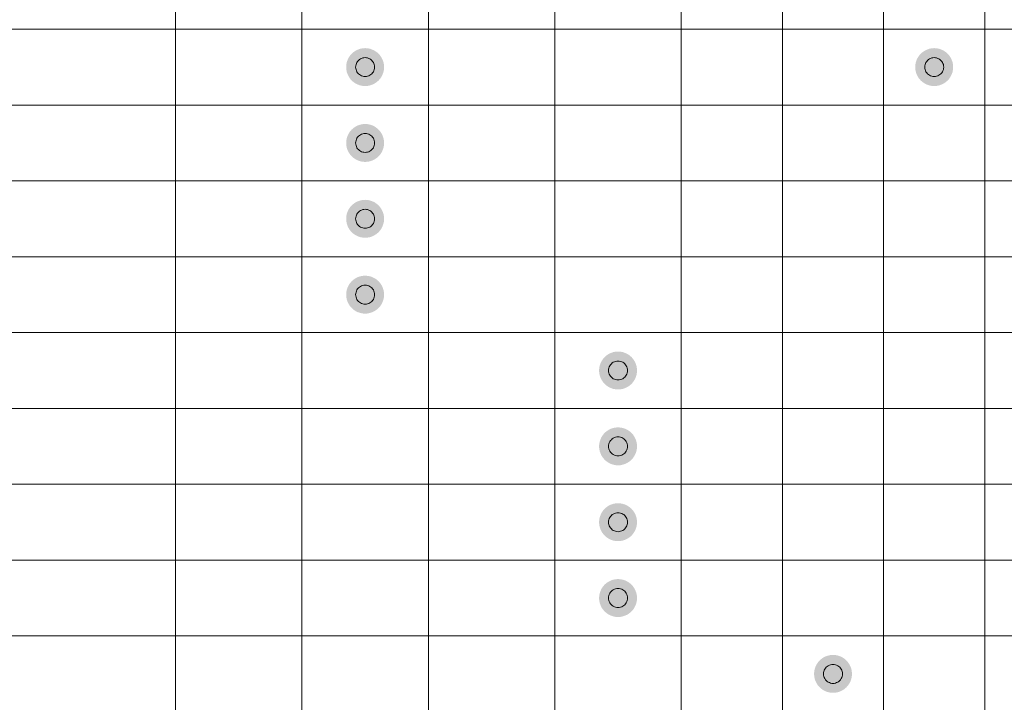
# Model space of a CAD drawing. Header units: millimetres. Extents: x 0 to 203, y 0 to 47.
# Tile 101 of 196: x 84.64 to 91.13, y 21.47 to 25.97. Entities that reach past the tile are written whole.
import ezdxf

# ---------------------------------------------------------------- set-up
doc = ezdxf.new("R2010")
doc.units = ezdxf.units.MM
doc.layers.add('PDF_Geomertry', color=7, linetype='Continuous')
doc.layers.add('PDF_Solid Fills', color=7, linetype='Continuous')

msp = doc.modelspace()

# ---------------------------------------------------------------- hatches: boundary and pattern name
at = {"layer": 'PDF_Solid Fills', "transparency": 33554559}
for points in [[(86.915, 25.6577), (86.8065, 25.7199), (86.8153, 25.7337)], [(86.915, 25.6577), (86.8153, 25.7337), (86.8261, 25.746)], [(86.915, 25.6577), (86.8261, 25.746), (86.8385, 25.7568)], [(86.915, 25.6577), (86.8385, 25.7568), (86.8522, 25.7657)], [(86.915, 25.6577), (86.8522, 25.7657), (86.8669, 25.7729)], [(86.915, 25.6577), (86.8669, 25.7729), (86.8826, 25.7784)], [(86.915, 25.6577), (86.8826, 25.7784), (86.8983, 25.7814)], [(86.915, 25.6577), (86.8983, 25.7814), (86.915, 25.7827)], [(86.915, 25.6577), (86.915, 25.7827), (86.9311, 25.7814)], [(86.915, 25.6577), (86.9311, 25.7814), (86.9474, 25.7784)], [(86.915, 25.6577), (86.9474, 25.7784), (86.9625, 25.7729)], [(86.915, 25.6577), (86.9625, 25.7729), (86.9772, 25.7657)], [(86.915, 25.6577), (86.9772, 25.7657), (86.9909, 25.7568)], [(86.915, 25.6577), (86.9909, 25.7568), (87.0033, 25.746)], [(86.915, 25.6577), (87.0033, 25.746), (87.0141, 25.7337)], [(86.915, 25.6577), (87.0141, 25.7337), (87.0233, 25.7199)], [(90.6686, 25.6577), (90.5603, 25.7199), (90.5695, 25.7337)], [(90.6686, 25.6577), (90.5695, 25.7337), (90.5803, 25.746)], [(90.6686, 25.6577), (90.5803, 25.746), (90.5926, 25.7568)], [(90.6686, 25.6577), (90.5926, 25.7568), (90.6064, 25.7657)], [(90.6686, 25.6577), (90.6064, 25.7657), (90.6211, 25.7729)], [(90.6686, 25.6577), (90.6211, 25.7729), (90.6362, 25.7784)], [(90.6686, 25.6577), (90.6362, 25.7784), (90.6525, 25.7814)], [(90.6686, 25.6577), (90.6525, 25.7814), (90.6686, 25.7827)], [(90.6686, 25.6577), (90.6686, 25.7827), (90.6848, 25.7814)], [(90.6686, 25.6577), (90.6848, 25.7814), (90.7009, 25.7784)], [(90.6686, 25.6577), (90.7009, 25.7784), (90.7166, 25.7729)], [(90.6686, 25.6577), (90.7166, 25.7729), (90.7313, 25.7657)], [(90.6686, 25.6577), (90.7313, 25.7657), (90.7447, 25.7568)], [(90.6686, 25.6577), (90.7447, 25.7568), (90.7574, 25.746)], [(90.6686, 25.6577), (90.7574, 25.746), (90.7682, 25.7337)], [(90.6686, 25.6577), (90.7682, 25.7337), (90.7771, 25.7199)], [(86.915, 25.6577), (86.7898, 25.6577), (86.7908, 25.6738)], [(86.915, 25.6577), (86.7908, 25.6411), (86.7898, 25.6577)], [(86.915, 25.6577), (86.7908, 25.6738), (86.7937, 25.6901)], [(86.915, 25.6577), (86.7937, 25.6248), (86.7908, 25.6411)], [(86.915, 25.6577), (86.7937, 25.6901), (86.7992, 25.7052)], [(86.915, 25.6577), (86.7992, 25.6097), (86.7937, 25.6248)], [(86.915, 25.6577), (86.7992, 25.7052), (86.8065, 25.7199)], [(86.915, 25.6577), (86.8065, 25.595), (86.7992, 25.6097)], [(86.915, 25.6577), (86.8153, 25.5812), (86.8065, 25.595)], [(86.915, 25.6577), (86.8261, 25.5689), (86.8153, 25.5812)], [(86.915, 25.6577), (86.8385, 25.5581), (86.8261, 25.5689)], [(86.915, 25.6577), (86.8522, 25.5493), (86.8385, 25.5581)], [(86.915, 25.6577), (86.8669, 25.542), (86.8522, 25.5493)], [(86.915, 25.6577), (86.8826, 25.5365), (86.8669, 25.542)], [(86.915, 25.6577), (86.8983, 25.5336), (86.8826, 25.5365)], [(86.915, 25.6577), (86.915, 25.5322), (86.8983, 25.5336)], [(86.915, 25.6577), (87.0233, 25.7199), (87.0301, 25.7052)], [(86.915, 25.6577), (87.0301, 25.7052), (87.0356, 25.6901)], [(86.915, 25.6577), (87.0356, 25.6901), (87.039, 25.6738)], [(86.915, 25.6577), (87.039, 25.6738), (87.04, 25.6577)], [(86.915, 25.6577), (86.9311, 25.5336), (86.915, 25.5322)], [(86.915, 25.6577), (86.9474, 25.5365), (86.9311, 25.5336)], [(86.915, 25.6577), (86.9625, 25.542), (86.9474, 25.5365)], [(86.915, 25.6577), (86.9772, 25.5493), (86.9625, 25.542)], [(86.915, 25.6577), (86.9909, 25.5581), (86.9772, 25.5493)], [(86.915, 25.6577), (87.0033, 25.5689), (86.9909, 25.5581)], [(86.915, 25.6577), (87.0141, 25.5812), (87.0033, 25.5689)], [(86.915, 25.6577), (87.0233, 25.595), (87.0141, 25.5812)], [(86.915, 25.6577), (87.0301, 25.6097), (87.0233, 25.595)], [(86.915, 25.6577), (87.0356, 25.6248), (87.0301, 25.6097)], [(86.915, 25.6577), (87.039, 25.6411), (87.0356, 25.6248)], [(86.915, 25.6577), (87.04, 25.6577), (87.039, 25.6411)], [(90.6686, 25.6577), (90.5436, 25.6577), (90.5446, 25.6738)], [(90.6686, 25.6577), (90.5446, 25.6411), (90.5436, 25.6577)], [(90.6686, 25.6577), (90.5446, 25.6738), (90.5479, 25.6901)], [(90.6686, 25.6577), (90.5479, 25.6248), (90.5446, 25.6411)], [(90.6686, 25.6577), (90.5479, 25.6901), (90.5528, 25.7052)], [(90.6686, 25.6577), (90.5528, 25.6097), (90.5479, 25.6248)], [(90.6686, 25.6577), (90.5528, 25.7052), (90.5603, 25.7199)], [(90.6686, 25.6577), (90.5603, 25.595), (90.5528, 25.6097)], [(90.6686, 25.6577), (90.5695, 25.5812), (90.5603, 25.595)], [(90.6686, 25.6577), (90.5803, 25.5689), (90.5695, 25.5812)], [(90.6686, 25.6577), (90.5926, 25.5581), (90.5803, 25.5689)], [(90.6686, 25.6577), (90.6064, 25.5493), (90.5926, 25.5581)], [(90.6686, 25.6577), (90.6211, 25.542), (90.6064, 25.5493)], [(90.6686, 25.6577), (90.6362, 25.5365), (90.6211, 25.542)], [(90.6686, 25.6577), (90.6525, 25.5336), (90.6362, 25.5365)], [(90.6686, 25.6577), (90.6686, 25.5322), (90.6525, 25.5336)], [(90.6686, 25.6577), (90.7771, 25.7199), (90.7843, 25.7052)], [(90.6686, 25.6577), (90.7843, 25.7052), (90.7898, 25.6901)], [(90.6686, 25.6577), (90.7898, 25.6901), (90.7927, 25.6738)], [(90.6686, 25.6577), (90.7927, 25.6738), (90.7937, 25.6577)], [(90.6686, 25.6577), (90.6848, 25.5336), (90.6686, 25.5322)], [(90.6686, 25.6577), (90.7009, 25.5365), (90.6848, 25.5336)], [(90.6686, 25.6577), (90.7166, 25.542), (90.7009, 25.5365)], [(90.6686, 25.6577), (90.7313, 25.5493), (90.7166, 25.542)], [(90.6686, 25.6577), (90.7447, 25.5581), (90.7313, 25.5493)], [(90.6686, 25.6577), (90.7574, 25.5689), (90.7447, 25.5581)], [(90.6686, 25.6577), (90.7682, 25.5812), (90.7574, 25.5689)], [(90.6686, 25.6577), (90.7771, 25.595), (90.7682, 25.5812)], [(90.6686, 25.6577), (90.7843, 25.6097), (90.7771, 25.595)], [(90.6686, 25.6577), (90.7898, 25.6248), (90.7843, 25.6097)], [(90.6686, 25.6577), (90.7927, 25.6411), (90.7898, 25.6248)], [(90.6686, 25.6577), (90.7937, 25.6577), (90.7927, 25.6411)], [(86.915, 25.1569), (86.8522, 25.2654), (86.8669, 25.2726)], [(86.915, 25.1569), (86.8669, 25.2726), (86.8826, 25.2775)], [(86.915, 25.1569), (86.8826, 25.2775), (86.8983, 25.2811)], [(86.915, 25.1569), (86.8983, 25.2811), (86.915, 25.282)], [(86.915, 25.1569), (86.915, 25.282), (86.9311, 25.2811)], [(86.915, 25.1569), (86.9311, 25.2811), (86.9474, 25.2775)], [(86.915, 25.1569), (86.9474, 25.2775), (86.9625, 25.2726)], [(86.915, 25.1569), (86.9625, 25.2726), (86.9772, 25.2654)], [(86.915, 25.1569), (86.7937, 25.1892), (86.7992, 25.2049)], [(86.915, 25.1569), (86.7992, 25.2049), (86.8065, 25.2196)], [(86.915, 25.1569), (86.8065, 25.2196), (86.8153, 25.233)], [(86.915, 25.1569), (86.8153, 25.233), (86.8261, 25.2452)], [(86.915, 25.1569), (86.8261, 25.2452), (86.8385, 25.2559)], [(86.915, 25.1569), (86.8385, 25.2559), (86.8522, 25.2654)], [(86.915, 25.1569), (86.9772, 25.2654), (86.9909, 25.2559)], [(86.915, 25.1569), (86.9909, 25.2559), (87.0033, 25.2452)], [(86.915, 25.1569), (87.0033, 25.2452), (87.0141, 25.233)], [(86.915, 25.1569), (87.0141, 25.233), (87.0233, 25.2196)], [(86.915, 25.1569), (87.0233, 25.2196), (87.0301, 25.2049)], [(86.915, 25.1569), (87.0301, 25.2049), (87.0356, 25.1892)], [(86.915, 25.1569), (86.7898, 25.1569), (86.7908, 25.1732)], [(86.915, 25.1569), (86.7908, 25.1408), (86.7898, 25.1569)], [(86.915, 25.1569), (86.7908, 25.1732), (86.7937, 25.1892)], [(86.915, 25.1569), (86.7937, 25.1245), (86.7908, 25.1408)], [(86.915, 25.1569), (86.7992, 25.1088), (86.7937, 25.1245)], [(86.915, 25.1569), (86.8065, 25.0947), (86.7992, 25.1088)], [(86.915, 25.1569), (86.8153, 25.0809), (86.8065, 25.0947)], [(86.915, 25.1569), (86.8261, 25.0686), (86.8153, 25.0809)], [(86.915, 25.1569), (86.8385, 25.0578), (86.8261, 25.0686)], [(86.915, 25.1569), (86.8522, 25.0486), (86.8385, 25.0578)], [(86.915, 25.1569), (86.8669, 25.0411), (86.8522, 25.0486)], [(86.915, 25.1569), (86.8826, 25.0362), (86.8669, 25.0411)], [(86.915, 25.1569), (86.8983, 25.0329), (86.8826, 25.0362)], [(86.915, 25.1569), (86.915, 25.0319), (86.8983, 25.0329)], [(86.915, 25.1569), (87.0356, 25.1892), (87.039, 25.1732)], [(86.915, 25.1569), (87.039, 25.1732), (87.04, 25.1569)], [(86.915, 25.1569), (86.9311, 25.0329), (86.915, 25.0319)], [(86.915, 25.1569), (86.9474, 25.0362), (86.9311, 25.0329)], [(86.915, 25.1569), (86.9625, 25.0411), (86.9474, 25.0362)], [(86.915, 25.1569), (86.9772, 25.0486), (86.9625, 25.0411)], [(86.915, 25.1569), (86.9909, 25.0578), (86.9772, 25.0486)], [(86.915, 25.1569), (87.0033, 25.0686), (86.9909, 25.0578)], [(86.915, 25.1569), (87.0141, 25.0809), (87.0033, 25.0686)], [(86.915, 25.1569), (87.0233, 25.0947), (87.0141, 25.0809)], [(86.915, 25.1569), (87.0301, 25.1088), (87.0233, 25.0947)], [(86.915, 25.1569), (87.0356, 25.1245), (87.0301, 25.1088)], [(86.915, 25.1569), (87.039, 25.1408), (87.0356, 25.1245)], [(86.915, 25.1569), (87.04, 25.1569), (87.039, 25.1408)], [(86.915, 24.6566), (86.8261, 24.7449), (86.8385, 24.7556)], [(86.915, 24.6566), (86.8385, 24.7556), (86.8522, 24.7651)], [(86.915, 24.6566), (86.8522, 24.7651), (86.8669, 24.7719)], [(86.915, 24.6566), (86.8669, 24.7719), (86.8826, 24.7772)], [(86.915, 24.6566), (86.8826, 24.7772), (86.8983, 24.7808)], [(86.915, 24.6566), (86.8983, 24.7808), (86.915, 24.7817)], [(86.915, 24.6566), (86.915, 24.7817), (86.9311, 24.7808)], [(86.915, 24.6566), (86.9311, 24.7808), (86.9474, 24.7772)], [(86.915, 24.6566), (86.9474, 24.7772), (86.9625, 24.7719)], [(86.915, 24.6566), (86.9625, 24.7719), (86.9772, 24.7651)], [(86.915, 24.6566), (86.9772, 24.7651), (86.9909, 24.7556)], [(86.915, 24.6566), (86.9909, 24.7556), (87.0033, 24.7449)], [(86.915, 24.6566), (86.7908, 24.6729), (86.7937, 24.6889)], [(86.915, 24.6566), (86.7937, 24.6889), (86.7992, 24.7042)], [(86.915, 24.6566), (86.7992, 24.7042), (86.8065, 24.719)], [(86.915, 24.6566), (86.8065, 24.719), (86.8153, 24.7327)], [(86.915, 24.6566), (86.8153, 24.7327), (86.8261, 24.7449)], [(86.915, 24.6566), (87.0033, 24.7449), (87.0141, 24.7327)], [(86.915, 24.6566), (87.0141, 24.7327), (87.0233, 24.719)], [(86.915, 24.6566), (87.0233, 24.719), (87.0301, 24.7042)], [(86.915, 24.6566), (87.0301, 24.7042), (87.0356, 24.6889)], [(86.915, 24.6566), (87.0356, 24.6889), (87.039, 24.6729)], [(86.915, 24.6566), (86.7898, 24.6566), (86.7908, 24.6729)], [(86.915, 24.6566), (86.7908, 24.6399), (86.7898, 24.6566)], [(86.915, 24.6566), (86.7937, 24.6242), (86.7908, 24.6399)], [(86.915, 24.6566), (86.7992, 24.6085), (86.7937, 24.6242)], [(86.915, 24.6566), (86.8065, 24.5938), (86.7992, 24.6085)], [(86.915, 24.6566), (86.8153, 24.5801), (86.8065, 24.5938)], [(86.915, 24.6566), (86.8261, 24.5679), (86.8153, 24.5801)], [(86.915, 24.6566), (86.8385, 24.5571), (86.8261, 24.5679)], [(86.915, 24.6566), (86.8522, 24.5483), (86.8385, 24.5571)], [(86.915, 24.6566), (86.8669, 24.5408), (86.8522, 24.5483)], [(86.915, 24.6566), (86.8826, 24.5355), (86.8669, 24.5408)], [(86.915, 24.6566), (86.8983, 24.5326), (86.8826, 24.5355)], [(86.915, 24.6566), (86.915, 24.5316), (86.8983, 24.5326)], [(86.915, 24.6566), (87.039, 24.6729), (87.04, 24.6566)], [(86.915, 24.6566), (86.9311, 24.5326), (86.915, 24.5316)], [(86.915, 24.6566), (86.9474, 24.5355), (86.9311, 24.5326)], [(86.915, 24.6566), (86.9625, 24.5408), (86.9474, 24.5355)], [(86.915, 24.6566), (86.9772, 24.5483), (86.9625, 24.5408)], [(86.915, 24.6566), (86.9909, 24.5571), (86.9772, 24.5483)], [(86.915, 24.6566), (87.0033, 24.5679), (86.9909, 24.5571)], [(86.915, 24.6566), (87.0141, 24.5801), (87.0033, 24.5679)], [(86.915, 24.6566), (87.0233, 24.5938), (87.0141, 24.5801)], [(86.915, 24.6566), (87.0301, 24.6085), (87.0233, 24.5938)], [(86.915, 24.6566), (87.0356, 24.6242), (87.0301, 24.6085)], [(86.915, 24.6566), (87.039, 24.6399), (87.0356, 24.6242)], [(86.915, 24.6566), (87.04, 24.6566), (87.039, 24.6399)], [(86.915, 24.1559), (86.8065, 24.2187), (86.8153, 24.2318)], [(86.915, 24.1559), (86.8153, 24.2318), (86.8261, 24.2446)], [(86.915, 24.1559), (86.8261, 24.2446), (86.8385, 24.2554)], [(86.915, 24.1559), (86.8385, 24.2554), (86.8522, 24.2642)], [(86.915, 24.1559), (86.8522, 24.2642), (86.8669, 24.2716)], [(86.915, 24.1559), (86.8669, 24.2716), (86.8826, 24.2769)], [(86.915, 24.1559), (86.8826, 24.2769), (86.8983, 24.2799)], [(86.915, 24.1559), (86.8983, 24.2799), (86.915, 24.2809)], [(86.915, 24.1559), (86.915, 24.2809), (86.9311, 24.2799)], [(86.915, 24.1559), (86.9311, 24.2799), (86.9474, 24.2769)], [(86.915, 24.1559), (86.9474, 24.2769), (86.9625, 24.2716)], [(86.915, 24.1559), (86.9625, 24.2716), (86.9772, 24.2642)], [(86.915, 24.1559), (86.9772, 24.2642), (86.9909, 24.2554)], [(86.915, 24.1559), (86.9909, 24.2554), (87.0033, 24.2446)], [(86.915, 24.1559), (87.0033, 24.2446), (87.0141, 24.2318)], [(86.915, 24.1559), (87.0141, 24.2318), (87.0233, 24.2187)], [(86.915, 24.1559), (86.7898, 24.1559), (86.7908, 24.172)], [(86.915, 24.1559), (86.7908, 24.172), (86.7937, 24.1883)], [(86.915, 24.1559), (86.7937, 24.1883), (86.7992, 24.204)], [(86.915, 24.1559), (86.7992, 24.204), (86.8065, 24.2187)], [(86.915, 24.1559), (87.0233, 24.2187), (87.0301, 24.204)], [(86.915, 24.1559), (87.0301, 24.204), (87.0356, 24.1883)], [(86.915, 24.1559), (87.0356, 24.1883), (87.039, 24.172)], [(86.915, 24.1559), (87.039, 24.172), (87.04, 24.1559)], [(86.915, 24.1559), (86.7908, 24.1396), (86.7898, 24.1559)], [(86.915, 24.1559), (86.7937, 24.1235), (86.7908, 24.1396)], [(86.915, 24.1559), (86.7992, 24.1082), (86.7937, 24.1235)], [(86.915, 24.1559), (86.8065, 24.0935), (86.7992, 24.1082)], [(86.915, 24.1559), (86.8153, 24.0798), (86.8065, 24.0935)], [(86.915, 24.1559), (86.8261, 24.0676), (86.8153, 24.0798)], [(86.915, 24.1559), (86.8385, 24.0568), (86.8261, 24.0676)], [(86.915, 24.1559), (86.8522, 24.0474), (86.8385, 24.0568)], [(86.915, 24.1559), (86.8669, 24.0401), (86.8522, 24.0474)], [(86.915, 24.1559), (86.8826, 24.0352), (86.8669, 24.0401)], [(86.915, 24.1559), (86.8983, 24.0317), (86.8826, 24.0352)], [(86.915, 24.1559), (86.915, 24.0307), (86.8983, 24.0317)], [(86.915, 24.1559), (86.9311, 24.0317), (86.915, 24.0307)], [(86.915, 24.1559), (86.9474, 24.0352), (86.9311, 24.0317)], [(86.915, 24.1559), (86.9625, 24.0401), (86.9474, 24.0352)], [(86.915, 24.1559), (86.9772, 24.0474), (86.9625, 24.0401)], [(86.915, 24.1559), (86.9909, 24.0568), (86.9772, 24.0474)], [(86.915, 24.1559), (87.0033, 24.0676), (86.9909, 24.0568)], [(86.915, 24.1559), (87.0141, 24.0798), (87.0033, 24.0676)], [(86.915, 24.1559), (87.0233, 24.0935), (87.0141, 24.0798)], [(86.915, 24.1559), (87.0301, 24.1082), (87.0233, 24.0935)], [(86.915, 24.1559), (87.0356, 24.1235), (87.0301, 24.1082)], [(86.915, 24.1559), (87.039, 24.1396), (87.0356, 24.1235)], [(86.915, 24.1559), (87.04, 24.1559), (87.039, 24.1396)], [(88.583, 23.6556), (88.5355, 23.7708), (88.5506, 23.7763)], [(88.583, 23.6556), (88.5506, 23.7763), (88.5669, 23.7796)], [(88.583, 23.6556), (88.5669, 23.7796), (88.583, 23.7806)], [(88.583, 23.6556), (88.583, 23.7806), (88.5997, 23.7796)], [(88.583, 23.6556), (88.5997, 23.7796), (88.6154, 23.7763)], [(88.583, 23.6556), (88.6154, 23.7763), (88.6311, 23.7708)], [(88.583, 23.6556), (88.4679, 23.7031), (88.4747, 23.7178)], [(88.583, 23.6556), (88.4747, 23.7178), (88.4839, 23.7315)], [(88.583, 23.6556), (88.4839, 23.7315), (88.4947, 23.7439)], [(88.583, 23.6556), (88.4947, 23.7439), (88.5071, 23.7547)], [(88.583, 23.6556), (88.5071, 23.7547), (88.5208, 23.7639)], [(88.583, 23.6556), (88.5208, 23.7639), (88.5355, 23.7708)], [(88.583, 23.6556), (88.6311, 23.7708), (88.6458, 23.7639)], [(88.583, 23.6556), (88.6458, 23.7639), (88.6595, 23.7547)], [(88.583, 23.6556), (88.6595, 23.7547), (88.6719, 23.7439)], [(88.583, 23.6556), (88.6719, 23.7439), (88.6827, 23.7315)], [(88.583, 23.6556), (88.6827, 23.7315), (88.6915, 23.7178)], [(88.583, 23.6556), (88.6915, 23.7178), (88.6988, 23.7031)], [(88.583, 23.6556), (88.458, 23.6556), (88.459, 23.6717)], [(88.583, 23.6556), (88.459, 23.6389), (88.458, 23.6556)], [(88.583, 23.6556), (88.459, 23.6717), (88.4624, 23.688)], [(88.583, 23.6556), (88.4624, 23.6232), (88.459, 23.6389)], [(88.583, 23.6556), (88.4624, 23.688), (88.4679, 23.7031)], [(88.583, 23.6556), (88.4679, 23.6075), (88.4624, 23.6232)], [(88.583, 23.6556), (88.4747, 23.5928), (88.4679, 23.6075)], [(88.583, 23.6556), (88.4839, 23.5791), (88.4747, 23.5928)], [(88.583, 23.6556), (88.4947, 23.5667), (88.4839, 23.5791)], [(88.583, 23.6556), (88.5071, 23.5559), (88.4947, 23.5667)], [(88.583, 23.6556), (88.5208, 23.5471), (88.5071, 23.5559)], [(88.583, 23.6556), (88.5355, 23.5398), (88.5208, 23.5471)], [(88.583, 23.6556), (88.5506, 23.5343), (88.5355, 23.5398)], [(88.583, 23.6556), (88.5669, 23.5314), (88.5506, 23.5343)], [(88.583, 23.6556), (88.583, 23.5304), (88.5669, 23.5314)], [(88.583, 23.6556), (88.6988, 23.7031), (88.7043, 23.688)], [(88.583, 23.6556), (88.7043, 23.688), (88.7072, 23.6717)], [(88.583, 23.6556), (88.7072, 23.6717), (88.7082, 23.6556)], [(88.583, 23.6556), (88.5997, 23.5314), (88.583, 23.5304)], [(88.583, 23.6556), (88.6154, 23.5343), (88.5997, 23.5314)], [(88.583, 23.6556), (88.6311, 23.5398), (88.6154, 23.5343)], [(88.583, 23.6556), (88.6458, 23.5471), (88.6311, 23.5398)], [(88.583, 23.6556), (88.6595, 23.5559), (88.6458, 23.5471)], [(88.583, 23.6556), (88.6719, 23.5667), (88.6595, 23.5559)], [(88.583, 23.6556), (88.6827, 23.5791), (88.6719, 23.5667)], [(88.583, 23.6556), (88.6915, 23.5928), (88.6827, 23.5791)], [(88.583, 23.6556), (88.6988, 23.6075), (88.6915, 23.5928)], [(88.583, 23.6556), (88.7043, 23.6232), (88.6988, 23.6075)], [(88.583, 23.6556), (88.7072, 23.6389), (88.7043, 23.6232)], [(88.583, 23.6556), (88.7082, 23.6556), (88.7072, 23.6389)], [(88.583, 23.1547), (88.4947, 23.2436), (88.5071, 23.2544)], [(88.583, 23.1547), (88.5071, 23.2544), (88.5208, 23.2632)], [(88.583, 23.1547), (88.5208, 23.2632), (88.5355, 23.2705)], [(88.583, 23.1547), (88.5355, 23.2705), (88.5506, 23.276)], [(88.583, 23.1547), (88.5506, 23.276), (88.5669, 23.2789)], [(88.583, 23.1547), (88.5669, 23.2789), (88.583, 23.2799)], [(88.583, 23.1547), (88.583, 23.2799), (88.5997, 23.2789)], [(88.583, 23.1547), (88.5997, 23.2789), (88.6154, 23.276)], [(88.583, 23.1547), (88.6154, 23.276), (88.6311, 23.2705)], [(88.583, 23.1547), (88.6311, 23.2705), (88.6458, 23.2632)], [(88.583, 23.1547), (88.6458, 23.2632), (88.6595, 23.2544)], [(88.583, 23.1547), (88.6595, 23.2544), (88.6719, 23.2436)], [(88.583, 23.1547), (88.4624, 23.1871), (88.4679, 23.2028)], [(88.583, 23.1547), (88.4679, 23.2028), (88.4747, 23.2175)], [(88.583, 23.1547), (88.4747, 23.2175), (88.4839, 23.2312)], [(88.583, 23.1547), (88.4839, 23.2312), (88.4947, 23.2436)], [(88.583, 23.1547), (88.6719, 23.2436), (88.6827, 23.2312)], [(88.583, 23.1547), (88.6827, 23.2312), (88.6915, 23.2175)], [(88.583, 23.1547), (88.6915, 23.2175), (88.6988, 23.2028)], [(88.583, 23.1547), (88.6988, 23.2028), (88.7043, 23.1871)], [(88.583, 23.1547), (88.458, 23.1547), (88.459, 23.1714)], [(88.583, 23.1547), (88.459, 23.1386), (88.458, 23.1547)], [(88.583, 23.1547), (88.459, 23.1714), (88.4624, 23.1871)], [(88.583, 23.1547), (88.4624, 23.1223), (88.459, 23.1386)], [(88.583, 23.1547), (88.4679, 23.1072), (88.4624, 23.1223)], [(88.583, 23.1547), (88.4747, 23.0925), (88.4679, 23.1072)], [(88.583, 23.1547), (88.4839, 23.0788), (88.4747, 23.0925)], [(88.583, 23.1547), (88.4947, 23.0664), (88.4839, 23.0788)], [(88.583, 23.1547), (88.5071, 23.0556), (88.4947, 23.0664)], [(88.583, 23.1547), (88.5208, 23.0464), (88.5071, 23.0556)], [(88.583, 23.1547), (88.5355, 23.0395), (88.5208, 23.0464)], [(88.583, 23.1547), (88.5506, 23.0341), (88.5355, 23.0395)], [(88.583, 23.1547), (88.5669, 23.0307), (88.5506, 23.0341)], [(88.583, 23.1547), (88.583, 23.0297), (88.5669, 23.0307)], [(88.583, 23.1547), (88.7043, 23.1871), (88.7072, 23.1714)], [(88.583, 23.1547), (88.7072, 23.1714), (88.7082, 23.1547)], [(88.583, 23.1547), (88.5997, 23.0307), (88.583, 23.0297)], [(88.583, 23.1547), (88.6154, 23.0341), (88.5997, 23.0307)], [(88.583, 23.1547), (88.6311, 23.0395), (88.6154, 23.0341)], [(88.583, 23.1547), (88.6458, 23.0464), (88.6311, 23.0395)], [(88.583, 23.1547), (88.6595, 23.0556), (88.6458, 23.0464)], [(88.583, 23.1547), (88.6719, 23.0664), (88.6595, 23.0556)], [(88.583, 23.1547), (88.6827, 23.0788), (88.6719, 23.0664)], [(88.583, 23.1547), (88.6915, 23.0925), (88.6827, 23.0788)], [(88.583, 23.1547), (88.6988, 23.1072), (88.6915, 23.0925)], [(88.583, 23.1547), (88.7043, 23.1223), (88.6988, 23.1072)], [(88.583, 23.1547), (88.7072, 23.1386), (88.7043, 23.1223)], [(88.583, 23.1547), (88.7082, 23.1547), (88.7072, 23.1386)], [(88.583, 22.6544), (88.4839, 22.7305), (88.4947, 22.7427)], [(88.583, 22.6544), (88.4947, 22.7427), (88.5071, 22.7535)], [(88.583, 22.6544), (88.5071, 22.7535), (88.5208, 22.7629)], [(88.583, 22.6544), (88.5208, 22.7629), (88.5355, 22.7702)], [(88.583, 22.6544), (88.5355, 22.7702), (88.5506, 22.7751)], [(88.583, 22.6544), (88.5506, 22.7751), (88.5669, 22.7786)], [(88.583, 22.6544), (88.5669, 22.7786), (88.583, 22.7796)], [(88.583, 22.6544), (88.583, 22.7796), (88.5997, 22.7786)], [(88.583, 22.6544), (88.5997, 22.7786), (88.6154, 22.7751)], [(88.583, 22.6544), (88.6154, 22.7751), (88.6311, 22.7702)], [(88.583, 22.6544), (88.6311, 22.7702), (88.6458, 22.7629)], [(88.583, 22.6544), (88.6458, 22.7629), (88.6595, 22.7535)], [(88.583, 22.6544), (88.6595, 22.7535), (88.6719, 22.7427)], [(88.583, 22.6544), (88.6719, 22.7427), (88.6827, 22.7305)], [(88.583, 22.6544), (88.458, 22.6544), (88.459, 22.6707)], [(88.583, 22.6544), (88.459, 22.6707), (88.4624, 22.6868)], [(88.583, 22.6544), (88.4624, 22.6868), (88.4679, 22.7021)], [(88.583, 22.6544), (88.4679, 22.7021), (88.4747, 22.7168)], [(88.583, 22.6544), (88.4747, 22.7168), (88.4839, 22.7305)], [(88.583, 22.6544), (88.6827, 22.7305), (88.6915, 22.7168)], [(88.583, 22.6544), (88.6915, 22.7168), (88.6988, 22.7021)], [(88.583, 22.6544), (88.6988, 22.7021), (88.7043, 22.6868)], [(88.583, 22.6544), (88.7043, 22.6868), (88.7072, 22.6707)], [(88.583, 22.6544), (88.7072, 22.6707), (88.7082, 22.6544)], [(88.583, 22.6544), (88.459, 22.6383), (88.458, 22.6544)], [(88.583, 22.6544), (88.4624, 22.622), (88.459, 22.6383)], [(88.583, 22.6544), (88.4679, 22.6063), (88.4624, 22.622)], [(88.583, 22.6544), (88.4747, 22.5916), (88.4679, 22.6063)], [(88.583, 22.6544), (88.4839, 22.5785), (88.4747, 22.5916)], [(88.583, 22.6544), (88.4947, 22.5657), (88.4839, 22.5785)], [(88.583, 22.6544), (88.5071, 22.5549), (88.4947, 22.5657)], [(88.583, 22.6544), (88.5208, 22.5461), (88.5071, 22.5549)], [(88.583, 22.6544), (88.5355, 22.5387), (88.5208, 22.5461)], [(88.583, 22.6544), (88.5506, 22.5334), (88.5355, 22.5387)], [(88.583, 22.6544), (88.5669, 22.5304), (88.5506, 22.5334)], [(88.583, 22.6544), (88.583, 22.5294), (88.5669, 22.5304)], [(88.583, 22.6544), (88.5997, 22.5304), (88.583, 22.5294)], [(88.583, 22.6544), (88.6154, 22.5334), (88.5997, 22.5304)], [(88.583, 22.6544), (88.6311, 22.5387), (88.6154, 22.5334)], [(88.583, 22.6544), (88.6458, 22.5461), (88.6311, 22.5387)], [(88.583, 22.6544), (88.6595, 22.5549), (88.6458, 22.5461)], [(88.583, 22.6544), (88.6719, 22.5657), (88.6595, 22.5549)], [(88.583, 22.6544), (88.6827, 22.5785), (88.6719, 22.5657)], [(88.583, 22.6544), (88.6915, 22.5916), (88.6827, 22.5785)], [(88.583, 22.6544), (88.6988, 22.6063), (88.6915, 22.5916)], [(88.583, 22.6544), (88.7043, 22.622), (88.6988, 22.6063)], [(88.583, 22.6544), (88.7072, 22.6383), (88.7043, 22.622)], [(88.583, 22.6544), (88.7082, 22.6544), (88.7072, 22.6383)], [(88.583, 22.1537), (88.5669, 22.2777), (88.583, 22.2793)], [(88.583, 22.1537), (88.583, 22.2793), (88.5997, 22.2777)], [(88.583, 22.1537), (88.4679, 22.2018), (88.4747, 22.2165)], [(88.583, 22.1537), (88.4747, 22.2165), (88.4839, 22.2302)], [(88.583, 22.1537), (88.4839, 22.2302), (88.4947, 22.2424)], [(88.583, 22.1537), (88.4947, 22.2424), (88.5071, 22.2532)], [(88.583, 22.1537), (88.5071, 22.2532), (88.5208, 22.262)], [(88.583, 22.1537), (88.5208, 22.262), (88.5355, 22.2695)], [(88.583, 22.1537), (88.5355, 22.2695), (88.5506, 22.2748)], [(88.583, 22.1537), (88.5506, 22.2748), (88.5669, 22.2777)], [(88.583, 22.1537), (88.5997, 22.2777), (88.6154, 22.2748)], [(88.583, 22.1537), (88.6154, 22.2748), (88.6311, 22.2695)], [(88.583, 22.1537), (88.6311, 22.2695), (88.6458, 22.262)], [(88.583, 22.1537), (88.6458, 22.262), (88.6595, 22.2532)], [(88.583, 22.1537), (88.6595, 22.2532), (88.6719, 22.2424)], [(88.583, 22.1537), (88.6719, 22.2424), (88.6827, 22.2302)], [(88.583, 22.1537), (88.6827, 22.2302), (88.6915, 22.2165)], [(88.583, 22.1537), (88.6915, 22.2165), (88.6988, 22.2018)], [(88.583, 22.1537), (88.458, 22.1537), (88.459, 22.1704)], [(88.583, 22.1537), (88.459, 22.1374), (88.458, 22.1537)], [(88.583, 22.1537), (88.459, 22.1704), (88.4624, 22.1861)], [(88.583, 22.1537), (88.4624, 22.1214), (88.459, 22.1374)], [(88.583, 22.1537), (88.4624, 22.1861), (88.4679, 22.2018)], [(88.583, 22.1537), (88.4679, 22.1061), (88.4624, 22.1214)], [(88.583, 22.1537), (88.4747, 22.0913), (88.4679, 22.1061)], [(88.583, 22.1537), (88.4839, 22.0776), (88.4747, 22.0913)], [(88.583, 22.1537), (88.4947, 22.0654), (88.4839, 22.0776)], [(88.583, 22.1537), (88.5071, 22.0547), (88.4947, 22.0654)], [(88.583, 22.1537), (88.5208, 22.0452), (88.5071, 22.0547)], [(88.583, 22.1537), (88.5355, 22.0384), (88.5208, 22.0452)], [(88.583, 22.1537), (88.5506, 22.0331), (88.5355, 22.0384)], [(88.583, 22.1537), (88.5669, 22.0295), (88.5506, 22.0331)], [(88.583, 22.1537), (88.583, 22.0286), (88.5669, 22.0295)], [(88.583, 22.1537), (88.6988, 22.2018), (88.7043, 22.1861)], [(88.583, 22.1537), (88.7043, 22.1861), (88.7072, 22.1704)], [(88.583, 22.1537), (88.7072, 22.1704), (88.7082, 22.1537)], [(88.583, 22.1537), (88.5997, 22.0295), (88.583, 22.0286)], [(88.583, 22.1537), (88.6154, 22.0331), (88.5997, 22.0295)], [(88.583, 22.1537), (88.6311, 22.0384), (88.6154, 22.0331)], [(88.583, 22.1537), (88.6458, 22.0452), (88.6311, 22.0384)], [(88.583, 22.1537), (88.6595, 22.0547), (88.6458, 22.0452)], [(88.583, 22.1537), (88.6719, 22.0654), (88.6595, 22.0547)], [(88.583, 22.1537), (88.6827, 22.0776), (88.6719, 22.0654)], [(88.583, 22.1537), (88.6915, 22.0913), (88.6827, 22.0776)], [(88.583, 22.1537), (88.6988, 22.1061), (88.6915, 22.0913)], [(88.583, 22.1537), (88.7043, 22.1214), (88.6988, 22.1061)], [(88.583, 22.1537), (88.7072, 22.1374), (88.7043, 22.1214)], [(88.583, 22.1537), (88.7082, 22.1537), (88.7072, 22.1374)], [(90.0015, 21.6534), (89.925, 21.7525), (89.9387, 21.7617)], [(90.0015, 21.6534), (89.9387, 21.7617), (89.9534, 21.7692)], [(90.0015, 21.6534), (89.9534, 21.7692), (89.9691, 21.7741)], [(90.0015, 21.6534), (89.9691, 21.7741), (89.9848, 21.7774)], [(90.0015, 21.6534), (89.9848, 21.7774), (90.0015, 21.7784)], [(90.0015, 21.6534), (90.0015, 21.7784), (90.0178, 21.7774)], [(90.0015, 21.6534), (90.0178, 21.7774), (90.0339, 21.7741)], [(90.0015, 21.6534), (90.0339, 21.7741), (90.0492, 21.7692)], [(90.0015, 21.6534), (90.0492, 21.7692), (90.0639, 21.7617)], [(90.0015, 21.6534), (90.0639, 21.7617), (90.0776, 21.7525)], [(90.0015, 21.6534), (89.8804, 21.6858), (89.8857, 21.7015)], [(90.0015, 21.6534), (89.8857, 21.7015), (89.8932, 21.7162)], [(90.0015, 21.6534), (89.8932, 21.7162), (89.902, 21.7294)], [(90.0015, 21.6534), (89.902, 21.7294), (89.9128, 21.7417)], [(90.0015, 21.6534), (89.9128, 21.7417), (89.925, 21.7525)], [(90.0015, 21.6534), (90.0776, 21.7525), (90.0898, 21.7417)], [(90.0015, 21.6534), (90.0898, 21.7417), (90.1006, 21.7294)], [(90.0015, 21.6534), (90.1006, 21.7294), (90.1094, 21.7162)], [(90.0015, 21.6534), (90.1094, 21.7162), (90.1169, 21.7015)], [(90.0015, 21.6534), (90.1169, 21.7015), (90.1222, 21.6858)], [(90.0015, 21.6534), (89.8759, 21.6534), (89.8775, 21.6695)], [(90.0015, 21.6534), (89.8775, 21.6372), (89.8759, 21.6534)], [(90.0015, 21.6534), (89.8775, 21.6695), (89.8804, 21.6858)], [(90.0015, 21.6534), (89.8804, 21.6211), (89.8775, 21.6372)], [(90.0015, 21.6534), (89.8857, 21.6054), (89.8804, 21.6211)], [(90.0015, 21.6534), (89.8932, 21.5907), (89.8857, 21.6054)], [(90.0015, 21.6534), (89.902, 21.5773), (89.8932, 21.5907)], [(90.0015, 21.6534), (89.9128, 21.5651), (89.902, 21.5773)], [(90.0015, 21.6534), (89.925, 21.5544), (89.9128, 21.5651)], [(90.0015, 21.6534), (89.9387, 21.5449), (89.925, 21.5544)], [(90.0015, 21.6534), (89.9534, 21.5377), (89.9387, 21.5449)], [(90.0015, 21.6534), (89.9691, 21.5328), (89.9534, 21.5377)], [(90.0015, 21.6534), (89.9848, 21.5292), (89.9691, 21.5328)], [(90.0015, 21.6534), (90.0015, 21.5283), (89.9848, 21.5292)], [(90.0015, 21.6534), (90.1222, 21.6858), (90.1251, 21.6695)], [(90.0015, 21.6534), (90.1251, 21.6695), (90.1267, 21.6534)], [(90.0015, 21.6534), (90.0178, 21.5292), (90.0015, 21.5283)], [(90.0015, 21.6534), (90.0339, 21.5328), (90.0178, 21.5292)], [(90.0015, 21.6534), (90.0492, 21.5377), (90.0339, 21.5328)], [(90.0015, 21.6534), (90.0639, 21.5449), (90.0492, 21.5377)], [(90.0015, 21.6534), (90.0776, 21.5544), (90.0639, 21.5449)], [(90.0015, 21.6534), (90.0898, 21.5651), (90.0776, 21.5544)], [(90.0015, 21.6534), (90.1006, 21.5773), (90.0898, 21.5651)], [(90.0015, 21.6534), (90.1094, 21.5907), (90.1006, 21.5773)], [(90.0015, 21.6534), (90.1169, 21.6054), (90.1094, 21.5907)], [(90.0015, 21.6534), (90.1222, 21.6211), (90.1169, 21.6054)], [(90.0015, 21.6534), (90.1251, 21.6372), (90.1222, 21.6211)], [(90.0015, 21.6534), (90.1267, 21.6534), (90.1251, 21.6372)]]:
    msp.add_hatch(color=256, dxfattribs=at).paths.add_polyline_path(points)

# ---------------------------------------------------------------- linework, layer by layer
at = {"layer": 'PDF_Geomertry', "lineweight": 15}
for points in [[(85.6637, 12.3941), (85.6637, 30.5793)], [(86.4975, 12.3941), (86.4975, 30.5793)], [(87.3319, 12.3941), (87.3319, 30.5793)], [(88.1661, 12.3941), (88.1661, 30.5793)], [(89.0005, 12.3941), (89.0005, 30.5793)], [(89.6676, 12.3941), (89.6676, 30.5793)], [(90.335, 12.3941), (90.335, 30.5793)], [(91.0021, 12.3941), (91.0021, 30.5793)], [(76.2091, 25.9079), (116.4176, 25.9079)], [(76.2091, 25.407), (116.4176, 25.407)], [(76.2091, 24.9067), (116.4176, 24.9067)], [(76.2091, 24.406), (116.4176, 24.406)], [(76.2091, 23.9057), (116.4176, 23.9057)], [(76.2091, 23.4054), (116.4176, 23.4054)], [(76.2091, 22.9046), (116.4176, 22.9046)], [(76.2091, 22.4043), (116.4176, 22.4043)], [(76.2091, 21.9036), (116.4176, 21.9036)]]:
    msp.add_lwpolyline(points, dxfattribs=at)
at = {"layer": 'PDF_Geomertry', "lineweight": 0}
for points in [[(86.8522, 25.6577), (86.8526, 25.6493), (86.8546, 25.6415), (86.8571, 25.6336), (86.8604, 25.6264), (86.8653, 25.6195), (86.8708, 25.613), (86.8767, 25.6077), (86.8836, 25.6032), (86.8908, 25.5999), (86.8987, 25.5969), (86.9065, 25.5954), (86.915, 25.595), (86.9228, 25.5954), (86.9311, 25.5969), (86.9389, 25.5999), (86.9464, 25.6032), (86.9526, 25.6077), (86.9591, 25.613), (86.9644, 25.6195), (86.9689, 25.6264), (86.9729, 25.6336), (86.9752, 25.6415), (86.9768, 25.6493), (86.9772, 25.6577), (86.9768, 25.6656), (86.9752, 25.6738), (86.9729, 25.6813), (86.9689, 25.6885), (86.9644, 25.6954), (86.9591, 25.7019), (86.9526, 25.7072), (86.9464, 25.7117), (86.9389, 25.715), (86.9311, 25.718), (86.9228, 25.7195), (86.915, 25.7199), (86.9065, 25.7195), (86.8987, 25.718), (86.8908, 25.715), (86.8836, 25.7117), (86.8767, 25.7072), (86.8708, 25.7019), (86.8653, 25.6954), (86.8604, 25.6885), (86.8571, 25.6813), (86.8546, 25.6738), (86.8526, 25.6656), (86.8522, 25.6577)], [(90.6064, 25.6577), (90.6068, 25.6493), (90.6083, 25.6415), (90.6107, 25.6336), (90.6146, 25.6264), (90.6191, 25.6195), (90.6244, 25.613), (90.6303, 25.6077), (90.6372, 25.6032), (90.6446, 25.5999), (90.6525, 25.5969), (90.6603, 25.5954), (90.6686, 25.595), (90.677, 25.5954), (90.6848, 25.5969), (90.6927, 25.5999), (90.6999, 25.6032), (90.7068, 25.6077), (90.7127, 25.613), (90.7182, 25.6195), (90.7231, 25.6264), (90.7264, 25.6336), (90.729, 25.6415), (90.7309, 25.6493), (90.7313, 25.6577), (90.7309, 25.6656), (90.729, 25.6738), (90.7264, 25.6813), (90.7231, 25.6885), (90.7182, 25.6954), (90.7127, 25.7019), (90.7068, 25.7072), (90.6999, 25.7117), (90.6927, 25.715), (90.6848, 25.718), (90.677, 25.7195), (90.6686, 25.7199), (90.6603, 25.7195), (90.6525, 25.718), (90.6446, 25.715), (90.6372, 25.7117), (90.6303, 25.7072), (90.6244, 25.7019), (90.6191, 25.6954), (90.6146, 25.6885), (90.6107, 25.6813), (90.6083, 25.6738), (90.6068, 25.6656), (90.6064, 25.6577)], [(86.8522, 25.1569), (86.8526, 25.1486), (86.8546, 25.1408), (86.8571, 25.1329), (86.8604, 25.1255), (86.8653, 25.1186), (86.8708, 25.1127), (86.8767, 25.1074), (86.8836, 25.1029), (86.8908, 25.099), (86.8987, 25.0966), (86.9065, 25.0951), (86.915, 25.0947), (86.9228, 25.0951), (86.9311, 25.0966), (86.9389, 25.099), (86.9464, 25.1029), (86.9526, 25.1074), (86.9591, 25.1127), (86.9644, 25.1186), (86.9689, 25.1255), (86.9729, 25.1329), (86.9752, 25.1408), (86.9768, 25.1486), (86.9772, 25.1569), (86.9768, 25.1653), (86.9752, 25.1732), (86.9729, 25.181), (86.9689, 25.1883), (86.9644, 25.1951), (86.9591, 25.201), (86.9526, 25.2065), (86.9464, 25.2114), (86.9389, 25.2147), (86.9311, 25.2173), (86.9228, 25.2193), (86.915, 25.2196), (86.9065, 25.2193), (86.8987, 25.2173), (86.8908, 25.2147), (86.8836, 25.2114), (86.8767, 25.2065), (86.8708, 25.201), (86.8653, 25.1951), (86.8604, 25.1883), (86.8571, 25.181), (86.8546, 25.1732), (86.8526, 25.1653), (86.8522, 25.1569)], [(86.8522, 24.6566), (86.8526, 24.6483), (86.8546, 24.6405), (86.8571, 24.6326), (86.8604, 24.6252), (86.8653, 24.6183), (86.8708, 24.612), (86.8767, 24.6065), (86.8836, 24.6022), (86.8908, 24.5987), (86.8987, 24.5958), (86.9065, 24.5944), (86.915, 24.5938), (86.9228, 24.5944), (86.9311, 24.5958), (86.9389, 24.5987), (86.9464, 24.6022), (86.9526, 24.6065), (86.9591, 24.612), (86.9644, 24.6183), (86.9689, 24.6252), (86.9729, 24.6326), (86.9752, 24.6405), (86.9768, 24.6483), (86.9772, 24.6566), (86.9768, 24.6644), (86.9752, 24.6729), (86.9729, 24.6801), (86.9689, 24.6876), (86.9644, 24.6944), (86.9591, 24.7007), (86.9526, 24.7062), (86.9464, 24.7105), (86.9389, 24.7141), (86.9311, 24.717), (86.9228, 24.7184), (86.915, 24.719), (86.9065, 24.7184), (86.8987, 24.717), (86.8908, 24.7141), (86.8836, 24.7105), (86.8767, 24.7062), (86.8708, 24.7007), (86.8653, 24.6944), (86.8604, 24.6876), (86.8571, 24.6801), (86.8546, 24.6729), (86.8526, 24.6644), (86.8522, 24.6566)], [(86.8522, 24.1559), (86.8526, 24.148), (86.8546, 24.1396), (86.8571, 24.1318), (86.8604, 24.1245), (86.8653, 24.118), (86.8708, 24.1117), (86.8767, 24.1062), (86.8836, 24.1019), (86.8908, 24.098), (86.8987, 24.0955), (86.9065, 24.0941), (86.915, 24.0935), (86.9228, 24.0941), (86.9311, 24.0955), (86.9389, 24.098), (86.9464, 24.1019), (86.9526, 24.1062), (86.9591, 24.1117), (86.9644, 24.118), (86.9689, 24.1245), (86.9729, 24.1318), (86.9752, 24.1396), (86.9768, 24.148), (86.9772, 24.1559), (86.9768, 24.1641), (86.9752, 24.172), (86.9729, 24.1798), (86.9689, 24.1873), (86.9644, 24.1941), (86.9591, 24.2), (86.9526, 24.2053), (86.9464, 24.2102), (86.9389, 24.2138), (86.9311, 24.2161), (86.9228, 24.2181), (86.915, 24.2187), (86.9065, 24.2181), (86.8987, 24.2161), (86.8908, 24.2138), (86.8836, 24.2102), (86.8767, 24.2053), (86.8708, 24.2), (86.8653, 24.1941), (86.8604, 24.1873), (86.8571, 24.1798), (86.8546, 24.172), (86.8526, 24.1641), (86.8522, 24.1559)], [(88.5208, 23.6556), (88.5212, 23.6472), (88.5228, 23.6393), (88.5251, 23.6315), (88.5291, 23.6242), (88.5336, 23.6173), (88.5389, 23.6114), (88.5453, 23.606), (88.5516, 23.6011), (88.5591, 23.5977), (88.5669, 23.5952), (88.5752, 23.5932), (88.583, 23.5928), (88.5915, 23.5932), (88.5993, 23.5952), (88.6071, 23.5977), (88.6144, 23.6011), (88.6213, 23.606), (88.6272, 23.6114), (88.6327, 23.6173), (88.6376, 23.6242), (88.6409, 23.6315), (88.6434, 23.6393), (88.6454, 23.6472), (88.6458, 23.6556), (88.6454, 23.6634), (88.6434, 23.6717), (88.6409, 23.6795), (88.6376, 23.687), (88.6327, 23.6933), (88.6272, 23.6997), (88.6213, 23.705), (88.6144, 23.7095), (88.6071, 23.7135), (88.5993, 23.7158), (88.5915, 23.7174), (88.583, 23.7178), (88.5752, 23.7174), (88.5669, 23.7158), (88.5591, 23.7135), (88.5516, 23.7095), (88.5453, 23.705), (88.5389, 23.6997), (88.5336, 23.6933), (88.5291, 23.687), (88.5251, 23.6795), (88.5228, 23.6717), (88.5212, 23.6634), (88.5208, 23.6556)], [(88.5208, 23.1547), (88.5212, 23.1469), (88.5228, 23.1386), (88.5251, 23.1308), (88.5291, 23.1239), (88.5336, 23.117), (88.5389, 23.1106), (88.5453, 23.1053), (88.5516, 23.1008), (88.5591, 23.0968), (88.5669, 23.0945), (88.5752, 23.0929), (88.583, 23.0925), (88.5915, 23.0929), (88.5993, 23.0945), (88.6071, 23.0968), (88.6144, 23.1008), (88.6213, 23.1053), (88.6272, 23.1106), (88.6327, 23.117), (88.6376, 23.1239), (88.6409, 23.1308), (88.6434, 23.1386), (88.6454, 23.1469), (88.6458, 23.1547), (88.6454, 23.1631), (88.6434, 23.171), (88.6409, 23.1788), (88.6376, 23.1861), (88.6327, 23.193), (88.6272, 23.1989), (88.6213, 23.2043), (88.6144, 23.2093), (88.6071, 23.2126), (88.5993, 23.2155), (88.5915, 23.2171), (88.583, 23.2175), (88.5752, 23.2171), (88.5669, 23.2155), (88.5591, 23.2126), (88.5516, 23.2093), (88.5453, 23.2043), (88.5389, 23.1989), (88.5336, 23.193), (88.5291, 23.1861), (88.5251, 23.1788), (88.5228, 23.171), (88.5212, 23.1631), (88.5208, 23.1547)], [(88.5208, 22.6544), (88.5212, 22.6462), (88.5228, 22.6383), (88.5251, 22.6305), (88.5291, 22.623), (88.5336, 22.6162), (88.5389, 22.6103), (88.5453, 22.605), (88.5516, 22.6001), (88.5591, 22.5965), (88.5669, 22.5942), (88.5752, 22.5922), (88.583, 22.5916), (88.5915, 22.5922), (88.5993, 22.5942), (88.6071, 22.5965), (88.6144, 22.6001), (88.6213, 22.605), (88.6272, 22.6103), (88.6327, 22.6162), (88.6376, 22.623), (88.6409, 22.6305), (88.6434, 22.6383), (88.6454, 22.6462), (88.6458, 22.6544), (88.6454, 22.6623), (88.6434, 22.6707), (88.6409, 22.6785), (88.6376, 22.6858), (88.6327, 22.6923), (88.6272, 22.6986), (88.6213, 22.7041), (88.6144, 22.7084), (88.6071, 22.7123), (88.5993, 22.7148), (88.5915, 22.7162), (88.583, 22.7168), (88.5752, 22.7162), (88.5669, 22.7148), (88.5591, 22.7123), (88.5516, 22.7084), (88.5453, 22.7041), (88.5389, 22.6986), (88.5336, 22.6923), (88.5291, 22.6858), (88.5251, 22.6785), (88.5228, 22.6707), (88.5212, 22.6623), (88.5208, 22.6544)], [(88.5208, 22.1537), (88.5212, 22.1459), (88.5228, 22.1374), (88.5251, 22.1302), (88.5291, 22.1227), (88.5336, 22.1159), (88.5389, 22.1096), (88.5453, 22.1041), (88.5516, 22.0998), (88.5591, 22.0962), (88.5669, 22.0933), (88.5752, 22.0919), (88.583, 22.0913), (88.5915, 22.0919), (88.5993, 22.0933), (88.6071, 22.0962), (88.6144, 22.0998), (88.6213, 22.1041), (88.6272, 22.1096), (88.6327, 22.1159), (88.6376, 22.1227), (88.6409, 22.1302), (88.6434, 22.1374), (88.6454, 22.1459), (88.6458, 22.1537), (88.6454, 22.162), (88.6434, 22.1698), (88.6409, 22.1777), (88.6376, 22.1851), (88.6327, 22.192), (88.6272, 22.1983), (88.6213, 22.2038), (88.6144, 22.2081), (88.6071, 22.2116), (88.5993, 22.2145), (88.5915, 22.2159), (88.583, 22.2165), (88.5752, 22.2159), (88.5669, 22.2145), (88.5591, 22.2116), (88.5516, 22.2081), (88.5453, 22.2038), (88.5389, 22.1983), (88.5336, 22.192), (88.5291, 22.1851), (88.5251, 22.1777), (88.5228, 22.1698), (88.5212, 22.162), (88.5208, 22.1537)], [(89.9387, 21.6534), (89.9393, 21.645), (89.9407, 21.6372), (89.9436, 21.6293), (89.9472, 21.622), (89.9515, 21.6152), (89.957, 21.6093), (89.9632, 21.6038), (89.9701, 21.5989), (89.9776, 21.5956), (89.9854, 21.593), (89.9933, 21.591), (90.0015, 21.5907), (90.0093, 21.591), (90.0178, 21.593), (90.025, 21.5956), (90.0325, 21.5989), (90.0394, 21.6038), (90.0456, 21.6093), (90.0511, 21.6152), (90.0555, 21.622), (90.059, 21.6293), (90.0619, 21.6372), (90.0633, 21.645), (90.0639, 21.6534), (90.0633, 21.6617), (90.0619, 21.6695), (90.059, 21.6774), (90.0555, 21.6848), (90.0511, 21.6917), (90.0456, 21.6976), (90.0394, 21.7029), (90.0325, 21.7074), (90.025, 21.7113), (90.0178, 21.7137), (90.0093, 21.7152), (90.0015, 21.7162), (89.9933, 21.7152), (89.9854, 21.7137), (89.9776, 21.7113), (89.9701, 21.7074), (89.9632, 21.7029), (89.957, 21.6976), (89.9515, 21.6917), (89.9472, 21.6848), (89.9436, 21.6774), (89.9407, 21.6695), (89.9393, 21.6617), (89.9387, 21.6534)]]:
    msp.add_lwpolyline(points, close=True, dxfattribs=at)

doc.saveas('drawing.dxf')
